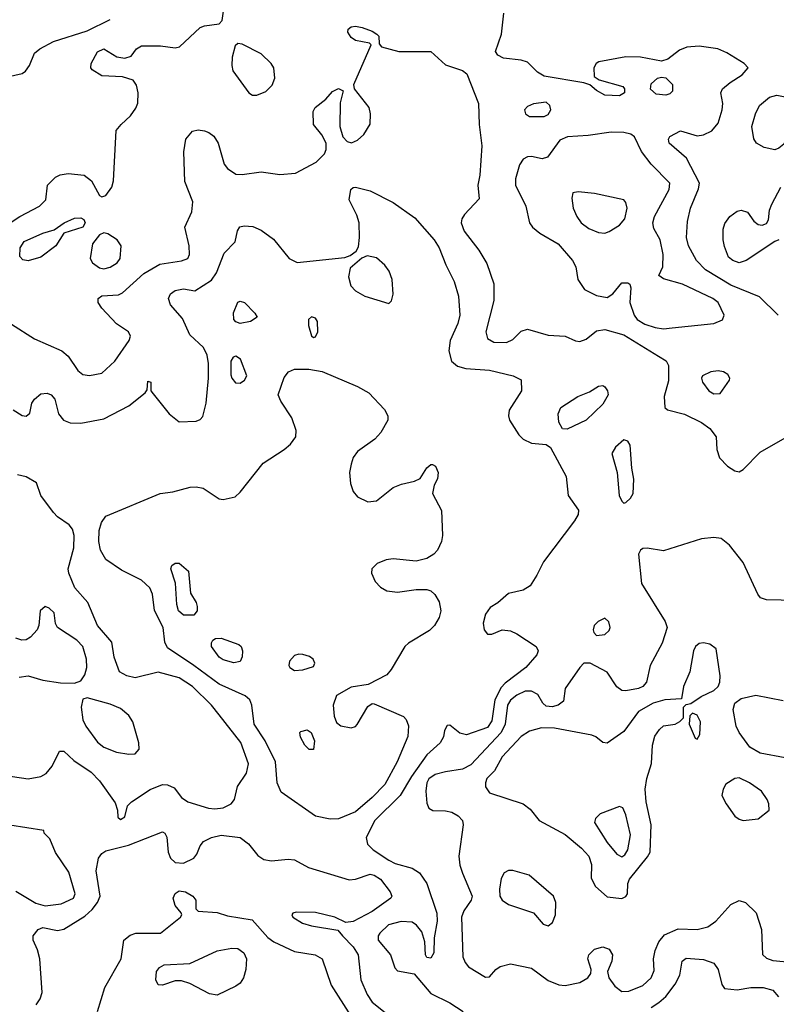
# Model space of a CAD drawing. Extents: x 1173029 to 1307123, y 522559 to 678521.
# Tile 68 of 256: x 1222044 to 1225652, y 548869 to 553564. Entities that reach past the tile are written whole.
import ezdxf

# ---------------------------------------------------------------- set-up
doc = ezdxf.new("R2010")
doc.units = 0

msp = doc.modelspace()

# ---------------------------------------------------------------- linework, layer by layer
at = {"layer": '0CON10XD'}
for points in [[(1221975, 552578.8), (1222044.8, 552625.2), (1222138.5, 552675), (1222168.1, 552705), (1222176.9, 552775), (1222215, 552812.7), (1222236.4, 552823.6), (1222275, 552830.6), (1222351.9, 552821.9), (1222385.8, 552795.8), (1222425, 552725.5), (1222435, 552720), (1222455, 552725.5), (1222482.9, 552765), (1222491.4, 552795), (1222503.8, 553035), (1222527.5, 553065), (1222572.5, 553105), (1222598.2, 553141.8), (1222606.8, 553166.8), (1222608.9, 553215), (1222601.7, 553251.7), (1222585.6, 553275.6), (1222535, 553291.1), (1222435, 553296.4), (1222389.4, 553325), (1222383.1, 553335), (1222384.4, 553355), (1222415, 553411.4), (1222445, 553424.5), (1222506.7, 553386.7), (1222545, 553380), (1222575, 553390), (1222600.8, 553425), (1222625, 553439.1), (1222715, 553439.6), (1222785, 553430.5), (1222806, 553434), (1222905, 553526.5), (1222925, 553535.5), (1222995, 553544.2), (1223009.1, 553560.9), (1223016, 553604)], [(1225660.6, 552155), (1225572.1, 552242.1), (1225435, 552298.4), (1225315, 552370.7), (1225271.8, 552415), (1225233.8, 552485), (1225223.8, 552525), (1225228.1, 552601.9), (1225243.8, 552665), (1225281.9, 552758.1), (1225285.5, 552785), (1225223.8, 552903.8), (1225141.2, 552975), (1225138.8, 552995), (1225145, 553006.7), (1225195, 553033.8), (1225275, 553010.8), (1225305, 553015.8), (1225345, 553034.2), (1225375, 553070), (1225393.9, 553133.9), (1225397.5, 553165), (1225387.5, 553215), (1225395.6, 553234.4), (1225432, 553265), (1225489.5, 553300.5), (1225517.5, 553335), (1225499.2, 553355), (1225416.8, 553406.8), (1225373.8, 553425), (1225285, 553438.4), (1225225, 553433.2), (1225191.2, 553418.8), (1225135, 553376), (1225105, 553366.7), (1225005, 553385.3), (1224935, 553386.7), (1224806.6, 553363.4), (1224793.8, 553355), (1224782, 553335), (1224783.9, 553293.9), (1224807.7, 553277.7), (1224920, 553245), (1224928.8, 553235), (1224928.8, 553215), (1224905, 553201.2), (1224835, 553204), (1224795, 553226.7), (1224763.6, 553253.6), (1224735, 553263.3), (1224545, 553295.3), (1224513.3, 553313.3), (1224465, 553361.2), (1224435, 553370.4), (1224350.7, 553380.7), (1224324.5, 553394.5), (1224313.2, 553413.2), (1224341.2, 553495), (1224353.5, 553595)], [(1221985, 553291.1), (1222055, 553308), (1222071.7, 553318.3), (1222090.8, 553345), (1222114, 553405), (1222140, 553425), (1222205, 553460), (1222365, 553511.2), (1222474.7, 553565.3)], [(1222005, 552112.1), (1222115, 552042.5), (1222245.3, 551985.3), (1222275, 551960), (1222320.5, 551890.5), (1222345, 551872.5), (1222376.8, 551866.8), (1222435, 551878.2), (1222497.1, 551935), (1222566, 552035), (1222572, 552055), (1222563.3, 552075), (1222505, 552114), (1222435, 552188.6), (1222418.1, 552215), (1222417.5, 552235), (1222435, 552246.9), (1222515, 552252.5), (1222535, 552261.5), (1222636.6, 552353.4), (1222711.5, 552398.5), (1222815, 552413.8), (1222846, 552425), (1222854.2, 552445), (1222852.9, 552485), (1222831.4, 552575), (1222865, 552647.5), (1222869.6, 552695), (1222832.1, 552792.1), (1222826.6, 552933.4), (1222836.4, 552995), (1222867.6, 553032.4), (1222895, 553038.5), (1222925, 553033.8), (1222946.5, 553026.5), (1222969.4, 553009.4), (1222991.1, 552975), (1223018.5, 552875), (1223034.4, 552855), (1223075, 552827.5), (1223105, 552826.2), (1223195, 552838.9), (1223285, 552825.8), (1223358.5, 552831.5), (1223458, 552885), (1223497.5, 552925), (1223505.7, 552945), (1223505.8, 552975), (1223484.5, 553014.5), (1223444.5, 553064.5), (1223443.2, 553126.8), (1223452.5, 553145), (1223504, 553185), (1223535, 553221.2), (1223565, 553236), (1223586.7, 553225), (1223571.7, 553168.3), (1223571.1, 553055), (1223585.5, 553005.5), (1223605, 552982.5), (1223627.1, 552977.1), (1223655, 552988.9), (1223685, 553017.1), (1223715.6, 553065.6), (1223717.5, 553115), (1223711.1, 553145), (1223640, 553235), (1223637.5, 553255), (1223720, 553445), (1223711.7, 553451.7), (1223645, 553464.2), (1223625, 553478.6), (1223608.6, 553505), (1223611.1, 553518.9), (1223625, 553530), (1223645, 553533.3), (1223677, 553527), (1223725, 553510), (1223747.5, 553495), (1223756.7, 553485), (1223758.3, 553448.3), (1223770, 553435), (1223852.4, 553412.4), (1224005, 553412.5), (1224075, 553348.5), (1224155, 553322), (1224175.8, 553305.8), (1224232.1, 553165), (1224235.8, 553064.2), (1224248.1, 552961.9), (1224237.9, 552822.1), (1224229.2, 552775), (1224235, 552710), (1224165.7, 552635), (1224153.1, 552615), (1224149.4, 552595), (1224164.4, 552555), (1224234.2, 552465), (1224271.9, 552401.9), (1224304.4, 552305), (1224304.4, 552225), (1224266.7, 552075), (1224275, 552044.2), (1224305, 552026.9), (1224365, 552025.5), (1224395, 552038.9), (1224435, 552078.1), (1224465, 552088.9), (1224565, 552060), (1224645.6, 552055.6), (1224695, 552032.5), (1224715, 552029.2), (1224745, 552040), (1224795, 552080.9), (1224835, 552087.1), (1224925, 552060.7), (1225090.5, 551959.5), (1225127.6, 551937.6), (1225137.8, 551915), (1225138.1, 551841.9), (1225117.7, 551767.7), (1225120, 551715), (1225133.6, 551703.6), (1225215, 551682.9), (1225295, 551643.1), (1225335, 551614.5), (1225365.4, 551575), (1225367.9, 551515), (1225380.9, 551475), (1225420, 551435), (1225455, 551412.5), (1225475, 551408.2), (1225495, 551419.1), (1225575, 551502.5), (1225695, 551570)], [(1223154.4, 553204.4), (1223175, 553204.5), (1223218.1, 553221.9), (1223248.7, 553251.3), (1223260, 553285), (1223256, 553335), (1223244, 553355), (1223195, 553402), (1223105, 553448), (1223085, 553451.2), (1223071.3, 553438.7), (1223057.9, 553385), (1223055.4, 553345), (1223060.7, 553320.7), (1223136, 553215), (1223154.4, 553204.4)], [(1225125, 553203.8), (1225079.5, 553209.5), (1225052.8, 553232.8), (1225055, 553258), (1225085, 553284.5), (1225105, 553290), (1225125, 553286.4), (1225156.7, 553255), (1225157.3, 553222.7), (1225145, 553210.6), (1225125, 553203.8)], [(1224475, 553102), (1224545, 553102.5), (1224565, 553112.2), (1224576.7, 553135), (1224572.1, 553155), (1224555, 553171.2), (1224495, 553162.9), (1224465, 553149.5), (1224451.4, 553135), (1224456, 553115), (1224475, 553102)], [(1225645, 552944), (1225594.5, 552954.5), (1225557.5, 552975), (1225545, 552996.7), (1225536, 553055), (1225552.3, 553115), (1225572.9, 553155), (1225620.6, 553195), (1225655.3, 553204.7), (1225695, 553195.9), (1225754.3, 553165), (1225770, 553150), (1225773.1, 553135), (1225731.9, 553068.1), (1225688.7, 552971.3), (1225665, 552951.2), (1225645, 552944)], [(1225115, 552090.6), (1225155, 552094.1), (1225355, 552115.5), (1225395, 552132.9), (1225404.3, 552155), (1225375.6, 552215), (1225350, 552235), (1225205, 552303.1), (1225115, 552328.8), (1225092.5, 552345), (1225111.2, 552385), (1225113.1, 552445), (1225097.8, 552515), (1225068.3, 552568.3), (1225062.9, 552595), (1225071.4, 552625), (1225140.7, 552755), (1225143.9, 552785), (1225054.8, 552874.7), (1225008.8, 552935), (1224975.7, 553005), (1224957.8, 553017.8), (1224925, 553026.2), (1224865, 553027.9), (1224755, 553012.1), (1224656.1, 553006.1), (1224620.2, 552989.8), (1224561.7, 552908.3), (1224535, 552900.9), (1224485, 552911.8), (1224465, 552910.5), (1224445, 552898.6), (1224427.9, 552872.1), (1224407.7, 552805), (1224408.6, 552775), (1224457.9, 552675), (1224475.5, 552595), (1224489.5, 552575), (1224525, 552545.4), (1224612.5, 552495), (1224680, 552415), (1224696, 552385), (1224706.2, 552325), (1224737, 552277), (1224795, 552248.6), (1224845, 552240), (1224873.2, 552256.8), (1224915, 552310), (1224945, 552310), (1224953.6, 552303.6), (1224958.8, 552285), (1224954.5, 552215), (1224974.6, 552155), (1224988.2, 552135), (1225025, 552112.5), (1225075, 552096.5), (1225115, 552090.6)], [(1223366.5, 552406.5), (1223595, 552430.8), (1223620, 552440), (1223649.3, 552460.7), (1223659.3, 552480.7), (1223664.3, 552525), (1223662.7, 552595), (1223652.5, 552632.5), (1223615.7, 552705), (1223623.8, 552755), (1223635, 552763.3), (1223645, 552766), (1223715, 552747.8), (1223825, 552692.9), (1223928.5, 552618.5), (1224020.7, 552515), (1224045, 552475.6), (1224075.6, 552395.6), (1224115.3, 552315.3), (1224136, 552245), (1224142.9, 552155), (1224133.4, 552115), (1224096.4, 552035), (1224090, 551985), (1224104, 551935), (1224131.7, 551911.7), (1224171.1, 551901.1), (1224285, 551893.2), (1224397.5, 551865), (1224435.9, 551845.9), (1224437.5, 551795), (1224377.6, 551702.4), (1224374.4, 551675), (1224380.6, 551655), (1224423.6, 551585), (1224445, 551563.6), (1224485, 551544.5), (1224555, 551538.6), (1224575, 551524), (1224650.5, 551385), (1224659.4, 551295), (1224709.2, 551225), (1224707.1, 551205), (1224690, 551175), (1224541.3, 550978.7), (1224510.8, 550915), (1224478, 550865), (1224445, 550844.2), (1224375, 550828), (1224325, 550784), (1224288.3, 550761.7), (1224265, 550730), (1224254.3, 550685.7), (1224258.6, 550655), (1224275, 550634), (1224295, 550634.2), (1224345.5, 550654.5), (1224385, 550650), (1224415, 550635.4), (1224506.7, 550575), (1224516.2, 550555), (1224510, 550535), (1224458.2, 550475), (1224359.2, 550400.8), (1224340.1, 550379.9), (1224309.3, 550320.7), (1224295, 550220), (1224275, 550189.2), (1224174.5, 550154.5), (1224142.5, 550162.5), (1224095, 550200), (1224082.3, 550197.7), (1224070, 550175), (1224065.8, 550145), (1224049.4, 550115), (1223985, 550058.9), (1223912, 549955), (1223857.8, 549865), (1223738.2, 549745), (1223696.2, 549665), (1223702.9, 549632.9), (1223730, 549605), (1223805, 549555.4), (1223835, 549540.7), (1223915, 549518.5), (1223951.1, 549495), (1223985.3, 549445.3), (1224033, 549303), (1224034.2, 549265), (1224020.8, 549185), (1224018.5, 549115), (1224005, 549089.4), (1223985, 549091.4), (1223978.5, 549105), (1223976.2, 549166.2), (1223962.1, 549215), (1223936.9, 549246.9), (1223915, 549260), (1223863.8, 549263.8), (1223802.9, 549247.1), (1223761.4, 549208.6), (1223753.8, 549195), (1223753.8, 549175), (1223811.8, 549105), (1223833.2, 549043.2), (1223845, 549028.8), (1223925, 549014.4), (1224005, 548920.5), (1224095, 548875.4), (1224159.4, 548835)], [(1224835, 552545.5), (1224855, 552553.8), (1224905, 552583.6), (1224930, 552615), (1224940.3, 552665), (1224935, 552692.5), (1224925, 552704.5), (1224785, 552734.5), (1224707.5, 552742.5), (1224681.7, 552738.3), (1224677.5, 552712.5), (1224684.2, 552665), (1224700.6, 552625), (1224721.9, 552595), (1224757.9, 552567.9), (1224805, 552549.5), (1224835, 552545.5)], [(1225665, 552514), (1225645, 552506.2), (1225508.6, 552415), (1225475, 552404.6), (1225444.2, 552415), (1225425, 552432), (1225405, 552483.3), (1225399.5, 552515), (1225399.5, 552565), (1225407.6, 552592.4), (1225431.4, 552625), (1225465, 552651.1), (1225485.5, 552655.5), (1225515.5, 552645.5), (1225545, 552604), (1225565, 552588), (1225585, 552583.8), (1225605, 552592.5), (1225615, 552610), (1225620, 552655), (1225630.8, 552685), (1225673.9, 552765)], [(1222085, 552414.4), (1222058.8, 552418.8), (1222044, 552435), (1222046, 552476), (1222065, 552507.1), (1222155, 552545.5), (1222208.6, 552561.4), (1222256.7, 552595), (1222305, 552617.3), (1222335, 552619.5), (1222350.6, 552610.6), (1222356.2, 552595), (1222345, 552574.6), (1222254, 552546), (1222216, 552485), (1222145, 552432), (1222085, 552414.4)], [(1222013.4, 551703.4), (1222055, 551676.2), (1222075, 551673.8), (1222091.7, 551688.3), (1222102, 551735), (1222114, 551755), (1222145, 551779.4), (1222175, 551783.1), (1222193.8, 551775), (1222210.8, 551755), (1222228.8, 551685), (1222253.3, 551655), (1222285, 551642), (1222335, 551640), (1222445, 551660.9), (1222565, 551723.5), (1222642.5, 551785), (1222651.7, 551798.3), (1222655, 551840), (1222670, 551835), (1222670, 551795), (1222680.7, 551780.7), (1222757.5, 551685), (1222805, 551646), (1222885, 551650), (1222905, 551658), (1222917.4, 551672.6), (1222933.6, 551735), (1222943.6, 551855), (1222944.5, 551925), (1222938.1, 551965), (1222920.3, 552000.3), (1222855, 552062), (1222819.7, 552139.7), (1222763.1, 552205), (1222752.9, 552235), (1222763, 552257), (1222785, 552273.1), (1222825, 552280), (1222879.3, 552270.7), (1222958, 552322), (1222983.2, 552356.8), (1223019.1, 552450.9), (1223072, 552505), (1223082.7, 552557.3), (1223094.1, 552575.9), (1223115, 552581.2), (1223155, 552578.6), (1223195, 552561.1), (1223255, 552516.9), (1223329.5, 552425), (1223366.5, 552406.5)], [(1222445, 552376.2), (1222475, 552384.7), (1222508.5, 552405), (1222523.6, 552425), (1222528.5, 552485), (1222508.9, 552515), (1222465, 552542.7), (1222445, 552548.2), (1222425, 552537.8), (1222391.4, 552495), (1222379.3, 552425), (1222391.8, 552405), (1222425, 552381.4), (1222445, 552376.2)], [(1223805, 552211.2), (1223817.3, 552222.7), (1223824.4, 552255.6), (1223820.9, 552325), (1223806.7, 552365), (1223785, 552394), (1223745, 552428), (1223701.2, 552438.8), (1223675, 552427.5), (1223620.6, 552379.4), (1223612.4, 552337.6), (1223622.7, 552295), (1223645, 552270.5), (1223690, 552245), (1223805, 552211.2)], [(1223095, 552115.4), (1223075, 552122.9), (1223065, 552134.4), (1223063.6, 552166.3), (1223085, 552217.5), (1223095, 552222.5), (1223116.7, 552215), (1223166, 552165), (1223176.2, 552145), (1223145, 552124.5), (1223095, 552115.4)], [(1223445, 552049.2), (1223455, 552052), (1223465.6, 552075), (1223464.3, 552125), (1223455, 552140.8), (1223435, 552146.7), (1223420.8, 552135), (1223420.6, 552105), (1223435, 552056.2), (1223445, 552049.2)], [(1223095, 551831.4), (1223116, 551845), (1223127.5, 551865), (1223097.3, 551945), (1223075, 551960), (1223062, 551955), (1223051.1, 551935), (1223051.1, 551871.1), (1223055.6, 551855), (1223073, 551833), (1223095, 551831.4)], [(1223525, 549751.2), (1223455, 549766.5), (1223290.6, 549880.6), (1223272, 549925), (1223264.1, 550025), (1223215.2, 550125.2), (1223162.7, 550205), (1223151.2, 550295), (1223141.1, 550321.1), (1223119.7, 550339.7), (1222995, 550394.7), (1222875.2, 550485.2), (1222749.1, 550569.2), (1222736.8, 550595), (1222728.9, 550665), (1222686.3, 550746.3), (1222676.6, 550825), (1222665.3, 550855), (1222625, 550891.2), (1222529.3, 550939.3), (1222455, 550989.5), (1222429.3, 551035), (1222421.9, 551075), (1222422.3, 551127.7), (1222433.6, 551166.3), (1222455, 551196.9), (1222714.6, 551305.4), (1222775, 551313.3), (1222857.5, 551335), (1222885, 551336.7), (1222919.4, 551329.4), (1222995, 551278.6), (1223015, 551275.8), (1223070.9, 551289.1), (1223095, 551310.8), (1223205, 551450), (1223305.7, 551514.3), (1223335, 551539.5), (1223360.8, 551575), (1223362.9, 551605), (1223341.8, 551665), (1223288.7, 551745), (1223277.3, 551775), (1223305, 551857.1), (1223325.3, 551884.7), (1223355, 551897.8), (1223422.5, 551897.5), (1223487.2, 551887.2), (1223655, 551814.3), (1223708.8, 551785), (1223784.5, 551705), (1223799.1, 551675), (1223799.1, 551655), (1223766.7, 551595), (1223737, 551563), (1223654.3, 551505), (1223635, 551476.2), (1223624.5, 551445), (1223616.2, 551405), (1223622.1, 551352.1), (1223634.7, 551314.7), (1223655, 551289.4), (1223705, 551265.3), (1223745, 551269.3), (1223825, 551333.3), (1223865, 551349.4), (1223927.3, 551362.7), (1223954.1, 551375.9), (1223985, 551426.7), (1224005, 551443.3), (1224013, 551443), (1224026.7, 551435), (1224040, 551405), (1224036.7, 551375), (1224021.2, 551345), (1224013.3, 551305), (1224056.2, 551223.8), (1224060, 551105), (1224055.9, 551075.9), (1224037.1, 551035), (1224019.2, 551015), (1223985.4, 550994.6), (1223935, 550981.5), (1223825, 550993.3), (1223790.9, 550989.1), (1223748.5, 550971.5), (1223723.8, 550945), (1223722.3, 550925), (1223740, 550885), (1223765, 550857.8), (1223795, 550840.4), (1223845.3, 550834.7), (1223935, 550847.1), (1223985, 550847.1), (1224005, 550840), (1224023.7, 550823.7), (1224045, 550788.8), (1224051.9, 550745), (1224045, 550713.3), (1224022.9, 550675), (1223998.8, 550651.2), (1223898.5, 550591.5), (1223880.6, 550575), (1223815.7, 550465), (1223795, 550440), (1223705.8, 550394.2), (1223625, 550380.6), (1223555, 550342), (1223538.5, 550295), (1223543.6, 550243.6), (1223555, 550213.1), (1223575, 550197.5), (1223625, 550186.7), (1223645, 550193.3), (1223653, 550203), (1223705, 550288.8), (1223725, 550303.8), (1223735, 550302), (1223875, 550242), (1223887.4, 550227.4), (1223897.4, 550197.4), (1223894.4, 550145.6), (1223844.5, 550025), (1223785, 549917.3), (1223725, 549854.6), (1223645, 549786.1), (1223565, 549753.6), (1223525, 549751.2)], [(1225355, 551779.2), (1225385, 551782), (1225428.6, 551845), (1225430, 551855), (1225421.4, 551871.4), (1225401.2, 551885), (1225375, 551889.5), (1225340, 551885), (1225300.8, 551865), (1225295.8, 551855), (1225300, 551835), (1225330, 551795), (1225355, 551779.2)], [(1224655, 551611.4), (1224633.2, 551613.2), (1224614.6, 551644.6), (1224612.2, 551685), (1224624.5, 551715.5), (1224705, 551767.1), (1224760.7, 551789.3), (1224805, 551815.8), (1224825, 551820), (1224835, 551814), (1224847.8, 551795), (1224850, 551775), (1224825, 551730.8), (1224746, 551655), (1224655, 551611.4)], [(1224925, 551258.8), (1224935, 551261.2), (1224957.4, 551282.6), (1224970, 551305), (1224972.7, 551372.7), (1224962.5, 551425), (1224956, 551535), (1224943.9, 551553.9), (1224925, 551560), (1224886, 551525), (1224868, 551495), (1224893.5, 551405), (1224903.5, 551295), (1224915, 551268.8), (1224925, 551258.8)], [(1221933.2, 549966.8), (1222085, 549944.3), (1222145, 549954.4), (1222170.2, 549969.8), (1222198.5, 550005), (1222234.2, 550075.8), (1222255, 550076.2), (1222302.1, 550032.1), (1222385, 549975.5), (1222424.7, 549934.7), (1222499.3, 549829.3), (1222510, 549795), (1222511.2, 549761.2), (1222525, 549750), (1222545, 549762.5), (1222558, 549815), (1222577.1, 549835), (1222666.6, 549893.4), (1222725, 549917.5), (1222748.8, 549915), (1222780.4, 549900.4), (1222815.8, 549855), (1222846.2, 549835), (1222945, 549804.1), (1222975, 549800.7), (1223015, 549806.2), (1223052.5, 549825), (1223068.9, 549845), (1223082.4, 549907.6), (1223125, 549971.2), (1223135.5, 550015), (1223097.8, 550117.8), (1222995, 550248.6), (1222958.5, 550295), (1222867.7, 550385), (1222805, 550425.8), (1222705, 550453.3), (1222594.1, 550425.9), (1222554.5, 550434.5), (1222519.2, 550455), (1222493.9, 550523.9), (1222482.9, 550595), (1222414.8, 550674.8), (1222369.6, 550785), (1222307.5, 550855), (1222277.8, 550925), (1222275.6, 550945), (1222302.3, 551045), (1222304, 551105), (1222295.4, 551135), (1222279.5, 551155), (1222225, 551192.9), (1222205, 551214.4), (1222145.5, 551295), (1222123.8, 551355), (1222075, 551384.2), (1222033.2, 551393.2)], [(1225745, 550793.8), (1225605, 550797.5), (1225577.5, 550807.5), (1225564.4, 550825), (1225495, 550975.6), (1225428.8, 551058.8), (1225389.4, 551089.4), (1225355, 551095.5), (1225295, 551088.2), (1225115, 551031.1), (1225035.9, 551044.1), (1225015, 551042), (1225004, 551035), (1224995.8, 551015), (1225009.4, 550875), (1225122.5, 550695), (1225132.1, 550665), (1225108.5, 550591.5), (1225050.9, 550485), (1225032.5, 550405), (1225015.6, 550385), (1224995.8, 550375), (1224935, 550363), (1224915, 550365.3), (1224892.5, 550382.5), (1224845, 550452.2), (1224765, 550496.2), (1224735, 550496.2), (1224716, 550475), (1224646, 550375), (1224638, 550315), (1224612, 550295), (1224583.4, 550286.6), (1224555, 550290), (1224538.9, 550305), (1224515, 550345.6), (1224485, 550362.5), (1224455, 550361.4), (1224415, 550343.7), (1224385, 550318.4), (1224370, 550295), (1224358.5, 550205), (1224339.6, 550165), (1224195, 550010.8), (1224155, 549989.6), (1224075, 549978.1), (1224025, 549964.1), (1223995, 549944.5), (1223985.8, 549925), (1223980.6, 549885), (1223985, 549827.5), (1223994.6, 549804.6), (1224015, 549793.3), (1224075, 549791.8), (1224105, 549784.6), (1224135, 549767.5), (1224155.6, 549745), (1224159.4, 549725), (1224138.4, 549575), (1224142.5, 549532.5), (1224155, 549494), (1224202.2, 549385), (1224197.8, 549365), (1224162.5, 549315), (1224151.2, 549285), (1224157.1, 549095), (1224168.1, 549068.1), (1224185, 549047.1), (1224265, 548998), (1224285, 549000), (1224314.4, 549035), (1224335, 549049.6), (1224385, 549061.1), (1224485, 549041.2), (1224565, 548982.9), (1224615, 548961.9), (1224645, 548958.1), (1224715, 548972.2), (1224754, 548995), (1224768, 549015), (1224769.2, 549035), (1224753.3, 549085), (1224757.5, 549105), (1224785, 549131.5), (1224825, 549143.3), (1224855, 549132.1), (1224870.3, 549105), (1224867.9, 549075), (1224847.7, 549025), (1224852.9, 548995), (1224881.8, 548955), (1224915, 548929.7)], [(1222875, 550723.8), (1222825, 550724), (1222801.8, 550745), (1222794, 550775), (1222787.7, 550877.7), (1222764, 550945), (1222769.2, 550960.8), (1222785, 550972.5), (1222805, 550972.9), (1222848.6, 550935), (1222858.8, 550828.8), (1222885.8, 550785), (1222890.8, 550765), (1222890, 550745), (1222875, 550723.8)], [(1222041.7, 550428.3), (1222085, 550435.5), (1222155, 550414.7), (1222238.9, 550401.1), (1222305, 550400.8), (1222335, 550412), (1222355, 550440), (1222363.9, 550475), (1222362, 550515), (1222345.3, 550575), (1222316.2, 550605), (1222224.2, 550665), (1222214.2, 550685), (1222208.6, 550735), (1222185, 550758.1), (1222165, 550765.6), (1222141.8, 550745), (1222135.5, 550675), (1222127.9, 550655), (1222095, 550619.6), (1222075, 550607.3), (1222054.5, 550604.5), (1222025, 550614.2)], [(1224795, 550628), (1224835, 550632.2), (1224855, 550650.8), (1224859.5, 550665), (1224853.4, 550693.4), (1224835, 550710), (1224802, 550695), (1224784.3, 550675), (1224779.2, 550655), (1224781.7, 550641.7), (1224795, 550628)], [(1223065, 550497.1), (1223015, 550512.2), (1222995, 550524.4), (1222958.9, 550575), (1222958.1, 550591.9), (1222965.5, 550604.5), (1222977.5, 550612.5), (1223005, 550615.5), (1223089.2, 550585), (1223100, 550575), (1223106.9, 550555), (1223105.7, 550525), (1223095, 550504.2), (1223065, 550497.1)], [(1224915, 549372.8), (1224935, 549382.5), (1224942.7, 549395), (1224944.6, 549445), (1224952.9, 549465), (1225038.5, 549571.5), (1225050.8, 549595), (1225055.9, 549724.1), (1225031.9, 549835), (1225027.2, 549895), (1225034.1, 549945), (1225057.3, 550017.3), (1225061.2, 550105), (1225073.2, 550146.8), (1225095, 550178.8), (1225115, 550196), (1225170, 550205), (1225193, 550217), (1225210, 550235), (1225210, 550285), (1225221.7, 550298.3), (1225245, 550302.5), (1225293.6, 550336.4), (1225355, 550365.6), (1225375, 550384.2), (1225383.1, 550405), (1225384.2, 550435), (1225365, 550563.3), (1225335, 550586.2), (1225305, 550591.8), (1225285, 550588.8), (1225266.7, 550575), (1225257.1, 550555), (1225239.5, 550455), (1225210, 550385), (1225200, 550325), (1225120.6, 550320.6), (1225065.7, 550305), (1224995, 550265.7), (1224925, 550170), (1224845, 550113.3), (1224825, 550116.7), (1224791.2, 550145), (1224772.7, 550152.7), (1224594.8, 550184.8), (1224532.6, 550187.4), (1224475, 550172), (1224435, 550146.1), (1224345, 550048.7), (1224308.3, 549981.7), (1224271.5, 549945), (1224264.7, 549925), (1224266.2, 549906.2), (1224285, 549877.5), (1224445, 549824), (1224478.7, 549798.7), (1224520.8, 549745), (1224645, 549678.8), (1224724, 549614), (1224758.9, 549575), (1224771.1, 549535), (1224770, 549470), (1224790.8, 549430.8), (1224845, 549380.8), (1224915, 549372.8)], [(1223355, 550461.1), (1223395, 550463.3), (1223445, 550480), (1223451.2, 550495), (1223444.1, 550514.1), (1223426.8, 550526.8), (1223395, 550537.1), (1223375, 550538.6), (1223355, 550531.4), (1223330, 550505), (1223327.5, 550485), (1223332.5, 550475), (1223355, 550461.1)], [(1222565, 550061.1), (1222595, 550063.8), (1222613.8, 550085), (1222611.9, 550115), (1222582.8, 550215), (1222565, 550246.4), (1222525, 550279.2), (1222475, 550300.4), (1222365, 550330), (1222345.8, 550324.2), (1222336.9, 550285), (1222345.5, 550225), (1222359.1, 550195), (1222415, 550119.1), (1222445, 550094.6), (1222505, 550070.9), (1222565, 550061.1)], [(1225694.2, 550044.2), (1225575, 550066.8), (1225525.5, 550095.5), (1225475.4, 550165), (1225461.3, 550195), (1225446.7, 550275), (1225455.2, 550304.8), (1225485, 550327.6), (1225555, 550342.4), (1225685, 550317.1)], [(1225275, 550132.5), (1225287.5, 550155), (1225290, 550215), (1225275, 550247.5), (1225252.5, 550257.5), (1225240, 550245), (1225237.5, 550205), (1225265, 550137.5), (1225275, 550132.5)], [(1223445, 550083.3), (1223425, 550083.8), (1223403.3, 550105), (1223383, 550143), (1223380, 550165), (1223385, 550170), (1223415, 550177.5), (1223433.3, 550165), (1223449.2, 550125), (1223445, 550083.3)], [(1225495, 549745.6), (1225565, 549754), (1225617.5, 549795), (1225616, 549825), (1225608, 549845), (1225581.2, 549885), (1225523.8, 549925), (1225475, 549948.6), (1225454.4, 549945.6), (1225411.7, 549918.3), (1225398.8, 549895), (1225392.5, 549865), (1225412.9, 549825), (1225455, 549765.7), (1225475, 549751.1), (1225495, 549745.6)], [(1224915, 549572.5), (1224929.2, 549580.8), (1224943.9, 549606.1), (1224957.7, 549677.7), (1224935, 549772), (1224920, 549805), (1224905, 549811.4), (1224812.7, 549777.3), (1224789.5, 549755), (1224784.6, 549735), (1224845, 549640), (1224891.5, 549585), (1224915, 549572.5)], [(1222025, 549407.5), (1222120.7, 549350.7), (1222165, 549338.3), (1222242.2, 549347.8), (1222300.6, 549375), (1222307.8, 549395), (1222278.3, 549498.3), (1222215, 549593.3), (1222188.3, 549658.3), (1222160, 549685), (1222158.3, 549698.3), (1221996.2, 549723.8)], [(1222123.2, 548866.8), (1222141.6, 548895), (1222151.6, 548925), (1222139.7, 549085), (1222129, 549129), (1222107.5, 549175), (1222108.5, 549195), (1222131.9, 549225), (1222154.7, 549235.3), (1222225, 549220.8), (1222255, 549227.8), (1222355, 549289.2), (1222389.5, 549320.5), (1222415.3, 549355), (1222428, 549385), (1222408.7, 549505), (1222419.2, 549565), (1222435, 549588.5), (1222455, 549600.8), (1222562.2, 549627.8), (1222725, 549691.2), (1222736.7, 549685), (1222745.6, 549665.6), (1222752.7, 549595), (1222763.3, 549565), (1222786, 549545), (1222825, 549541.8), (1222875, 549565.8), (1222889.2, 549585), (1222904, 549625), (1222921.2, 549645), (1222958.8, 549665), (1223005.3, 549675.3), (1223096, 549665), (1223135, 549634.2), (1223178.9, 549578.9), (1223208.8, 549558.8), (1223245, 549552.9), (1223325, 549560.5), (1223355, 549557.5), (1223421.5, 549521.5), (1223615, 549462.5), (1223645, 549465.5), (1223715, 549489.4), (1223735, 549484.7), (1223765.4, 549465), (1223811.5, 549405), (1223818.5, 549385), (1223813.5, 549375), (1223725, 549312), (1223635, 549262.9), (1223598.8, 549258.8), (1223547.5, 549285), (1223455, 549306.2), (1223362.5, 549307.5), (1223347, 549303), (1223342.5, 549295), (1223346.7, 549285), (1223393.3, 549255), (1223435, 549242.2), (1223561.7, 549221.7), (1223584.2, 549195), (1223635, 549142.5), (1223658.5, 549105), (1223671.5, 548985), (1223700.8, 548915), (1223725, 548878.9), (1223795, 548823.1)], [(1224565, 549242.5), (1224585, 549258.8), (1224599.4, 549295), (1224600.6, 549355), (1224590, 549385), (1224474.2, 549485), (1224395, 549506.9), (1224375, 549506.4), (1224355, 549496.5), (1224340.8, 549469.2), (1224332.3, 549417.7), (1224333.3, 549385), (1224344.1, 549365), (1224375.4, 549344.6), (1224494.2, 549305), (1224540.9, 549250.9), (1224565, 549242.5)], [(1222415.5, 548835), (1222450.4, 548949.6), (1222528.5, 549085), (1222540, 549175), (1222570.8, 549199.2), (1222598.3, 549208.3), (1222715, 549207.9), (1222811.2, 549285), (1222816.7, 549295), (1222813.8, 549305), (1222785, 549339.2), (1222775.4, 549375), (1222785, 549397.5), (1222805, 549409.6), (1222835.3, 549405.3), (1222869.2, 549385), (1222884, 549365), (1222883.6, 549323.6), (1222895, 549312.5), (1222985, 549306.2), (1223035, 549290.8), (1223152.2, 549272.2), (1223226.8, 549186.8), (1223256.3, 549166.3), (1223355, 549121.2), (1223453.8, 549105), (1223485.9, 549085.9), (1223529.5, 548959.5), (1223621.2, 548815)], [(1224915, 548929.7), (1224948.9, 548931.1), (1225015, 548959.1), (1225056, 548995), (1225069.6, 549029.6), (1225066.7, 549085), (1225073.8, 549125), (1225092.6, 549167.4), (1225119.6, 549200.4), (1225185, 549228.8), (1225275, 549225.2), (1225325, 549237.9), (1225363.8, 549265), (1225435, 549344.5), (1225475, 549364.5), (1225505, 549354.4), (1225555.5, 549305), (1225582.1, 549225), (1225586.2, 549106.2), (1225605, 549089.2), (1225635, 549078.1), (1225755, 549067.1)], [(1222985, 548912.5), (1222949.1, 548919.1), (1222855, 548967.9), (1222815, 548980.4), (1222785, 548980.9), (1222725, 548960), (1222705, 548962), (1222692.9, 548985), (1222696.7, 549025), (1222711.4, 549045), (1222732.8, 549057.2), (1222855, 549063.5), (1222985, 549123.8), (1223055, 549136.4), (1223085, 549134.1), (1223112.5, 549115), (1223125.8, 549085.8), (1223122.8, 549035), (1223111.8, 548995), (1223095, 548970), (1223075.3, 548954.7), (1222985, 548912.5)], [(1225055.7, 548854.3), (1225092.7, 548877.2), (1225124.8, 548905.3), (1225170.4, 548965), (1225191.5, 549008.5), (1225203.1, 549075), (1225221.7, 549088.3), (1225305, 549082.5), (1225354, 549065), (1225374.6, 549034.6), (1225393, 548963), (1225405, 548943.8), (1225465, 548938.1), (1225530.7, 548949.3), (1225589.5, 548949.5), (1225635, 548936.9), (1225663.1, 548905)]]:
    msp.add_lwpolyline(points, dxfattribs=at)

doc.saveas('drawing.dxf')
